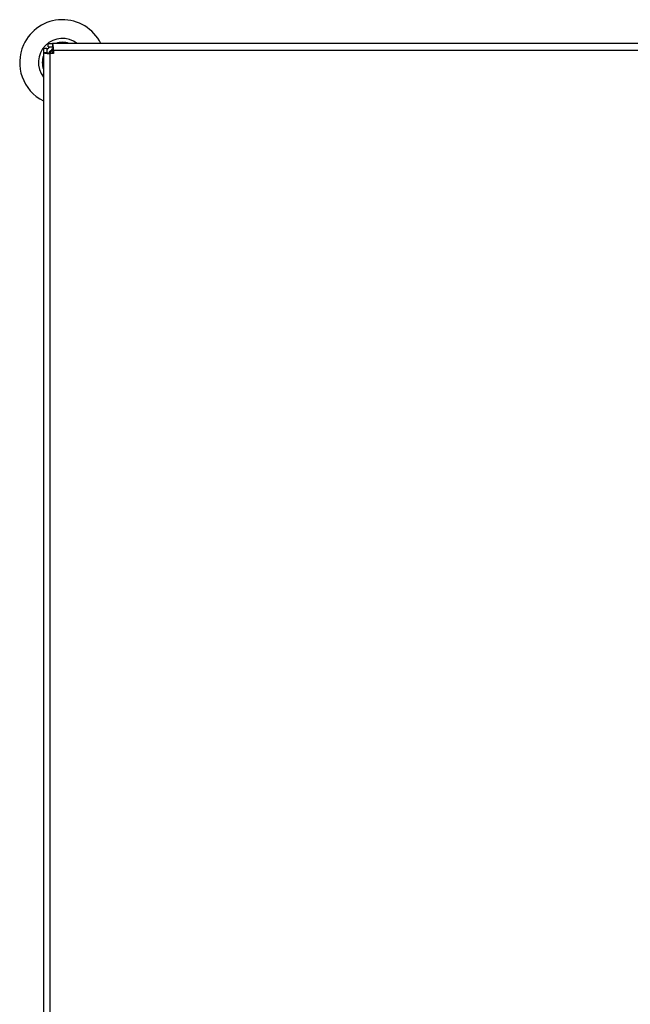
# Model space of a CAD drawing. Header units: millimetres. Extents: x 1684 to 18395, y 701 to 16538.
# Tile 33 of 61: x 2202 to 2922, y 12007 to 13166. Entities that reach past the tile are written whole.
import ezdxf

# ---------------------------------------------------------------- set-up
doc = ezdxf.new("R2010")
doc.units = ezdxf.units.MM
doc.header["$LTSCALE"] = 2
doc.layers.add('COMPONENT_GEOMETRY', color=7, linetype='Continuous')
doc.styles.add('SLDTEXTSTYLE0', font='TXT', dxfattribs={"width": 0.75})
doc.dimstyles.new('SLDDIMSTYLE1', dxfattribs={"dimtxt": 100, "dimasz": 6.604, "dimexe": 0, "dimexo": 0.0625, "dimgap": 25, "dimtad": 0, "dimtih": 1, "dimtoh": 1, "dimdec": 1, "dimrnd": 1e-09, "dimzin": 12, "dimdsep": 46, "dimtxsty": 'SLDTEXTSTYLE0', "dimsah": 1, "dimcen": 0.09, "dimadec": 0, "dimazin": 3, "dimtfac": 1, "dimtdec": 1, "dimtofl": 0, "dimtmove": 0, "dimatfit": 3, "dimfxl": 1, "dimfrac": 2, "dimtolj": 1, "dimtzin": 12, "dimarcsym": 0})

# ---------------------------------------------------------------- blocks, each defined once
blk = doc.blocks.new('_D_7')
at = {"layer": 'COMPONENT_GEOMETRY', "color": 7}
for p, q in [((10064.3, 12169.9), (10064.3, 8142.5)), ((2230.4, 11325.3), (2230.4, 8142.5)), ((5873.4, 8292.8), (5842.9, 8292.8)), ((5842.9, 8292.8), (5842.9, 8134.1)), ((6421.3, 8292.8), (6451.7, 8292.8)), ((6451.7, 8292.8), (6451.7, 8134.1)), ((2230.4, 8148.8), (5792.2, 8148.8)), ((10064.3, 8148.8), (6502.4, 8148.8)), ((5842.9, 8134.1), (5873.4, 8134.1)), ((6451.7, 8134.1), (6421.3, 8134.1))]:
    blk.add_line(p, q, dxfattribs=at)
for points in [[(2230.4, 8148.8), (2237, 8147.8), (2237, 8149.8)], [(10064.3, 8148.8), (10057.7, 8149.8), (10057.7, 8147.8)]]:
    blk.add_solid(points, dxfattribs=at)
at = {"layer": 'COMPONENT_GEOMETRY', "color": 7, "char_height": 100, "attachment_point": 1, "style": 'SLDTEXTSTYLE0'}
for s, insert in [('12\'10.21"', (5873.4, 8263)), ('3916.9', (5944.1, 8113.4))]:
    blk.add_mtext(s, dxfattribs=dict(at, insert=insert))

msp = doc.modelspace()

# ---------------------------------------------------------------- linework, layer by layer
at = {"color": 7, "linetype": 'Continuous', "lineweight": 25}
for p, q in [((2230.37, 13132.6), (2234.37, 13132.6)), ((2230.37, 13132.6), (2230.37, 13127.4)), ((2234.37, 13132.6), (2234.37, 13127.4)), ((2236, 13134.23), (2236, 13138.23)), ((2236, 13138.23), (2241.2, 13138.23)), ((2236, 13134.23), (2241.2, 13134.23)), ((2241.2, 13138.23), (2241.2, 13134.23)), ((3657.4, 13138.23), (2241.2, 13138.23)), ((2230.37, 13127.4), (2234.37, 13127.4)), ((2230.37, 13127.4), (2230.37, 11333.06)), ((2238.37, 11334.23), (2238.37, 13126.23)), ((2242.37, 13126.23), (2238.37, 13126.23)), ((2242.37, 13130.23), (2242.37, 13126.23))]:
    msp.add_line(p, q, dxfattribs=at)
at = {"color": 8, "linetype": 'Continuous', "lineweight": 25}
msp.add_line((2242.37, 13130.23), (3655.2, 13130.23), dxfattribs=at)
at = {"color": 7, "linetype": 'Continuous', "lineweight": 25, "flags": 128}
for points in [[(2234.37, 13130.82), (2235.81, 13132.43), (2237.78, 13134.23)], [(2242.37, 13128.53), (2241.79, 13128.03), (2240.06, 13126.23)]]:
    msp.add_lwpolyline(points, dxfattribs=at)
at = {"color": 7, "linetype": 'Continuous', "lineweight": 25}
for radius, start, end in [(50.42, 26.45121, 155.62169), (28.35, 52.38287, 217.61713), (50.42, 155.62169, 243.54879), (19.65, 123.5398, 146.51757), (23.81, 70.58498, 109.41502), (23.81, 160.58498, 199.41502)]:
    msp.add_arc((2252.83, 13115.77), radius, start, end, dxfattribs=at)
at = {"color": 8, "linetype": 'Continuous', "lineweight": 25}
msp.add_arc((2252.83, 13115.77), 19.02, 124.13881, 145.59736, dxfattribs=at)
at = {"color": 7, "linetype": 'Continuous', "lineweight": 25}
for points, knots in [([(2240.14, 13126.23), (2240.14, 13126.24), (2240.84, 13127.78), (2241.5, 13129.23), (2242.15, 13130.67)], [0, 0, 0, 0, 0.0085347, 1, 1, 1, 1]), ([(2242.37, 13130.23), (2242.33, 13131.25), (2242.26, 13132.81), (2242, 13134.66), (2241.78, 13135.93), (2241.57, 13136.95), (2241.31, 13137.95), (2241.24, 13138.12), (2241.2, 13138.23)], [0, 0, 0, 0, 0.2411651, 0.3695163, 0.5, 0.6304837, 0.7588349, 1, 1, 1, 1]), ([(2242.37, 13130.23), (2242.36, 13130.48), (2242.33, 13130.99), (2242.14, 13132), (2241.78, 13133.14), (2241.43, 13133.88), (2241.23, 13134.19), (2241.21, 13134.22), (2241.2, 13134.23)], [0, 0, 0, 0, 0.1166597, 0.2403658, 0.5, 0.7596342, 0.8833403, 1, 1, 1, 1]), ([(2230.37, 13127.4), (2230.48, 13127.36), (2230.65, 13127.29), (2231.65, 13127.03), (2232.67, 13126.82), (2233.94, 13126.6), (2235.79, 13126.34), (2237.35, 13126.27), (2238.37, 13126.23)], [0, 0, 0, 0, 0.2411651, 0.3695163, 0.5, 0.6304837, 0.7588349, 1, 1, 1, 1]), ([(2234.37, 13127.4), (2234.38, 13127.39), (2234.41, 13127.37), (2234.72, 13127.17), (2235.46, 13126.82), (2236.6, 13126.46), (2237.61, 13126.26), (2238.12, 13126.24), (2238.37, 13126.23)], [0, 0, 0, 0, 0.1166597, 0.2403658, 0.5, 0.7596342, 0.8833403, 1, 1, 1, 1])]:
    msp.add_open_spline(points, degree=3, knots=knots, dxfattribs=at)

# ---------------------------------------------------------------- dimensions: what is measured, and where the dimension line sits
at = {"layer": 'COMPONENT_GEOMETRY', "color": 7}
dim = msp.add_linear_dim(base=(10064.25, 8148.82), p1=(2230.37, 11327.86), p2=(10064.25, 12172.43), dimstyle='SLDDIMSTYLE1', dxfattribs=at)
dim.commit()
dim.dimension.update_dxf_attribs({"geometry": '_D_7', "text_midpoint": (6147.31, 8148.82), "dimtype": 160})

doc.saveas('drawing.dxf')
